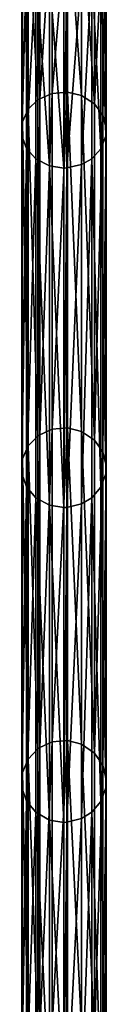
# Model space of a CAD drawing. Header units: millimetres. Extents: x -10 to 423, y -462 to 852.
# Tile 19 of 33: x 28 to 33, y 79 to 137. Entities that reach past the tile are written whole.
import ezdxf

# ---------------------------------------------------------------- set-up
doc = ezdxf.new("R2010")
doc.units = ezdxf.units.MM
doc.header["$LTSCALE"] = 25.4
doc.layers.get('0').update_dxf_attribs({"true_color": 0xff5454})

# ---------------------------------------------------------------- blocks, each defined once
blk = doc.blocks.new('EYE-SUPER-6493-6500-6506.STL#1')
at = {"color": 18, "true_color": 0x000000}
mesh = blk.add_polyface(dxfattribs=at)
corners = [(28.959, 132.572, 169.374), (29.691, 143.933, 148.883), (28.959, 143.637, 148.711), (29.691, 132.879, 169.526)]
mesh.append_faces([[corners[k] for k in face] for face in [(0, 1, 2), (1, 0, 3)]], dxfattribs={"vtx0": -1, "color": 18})
mesh = blk.add_polyface(dxfattribs=at)
corners = [(29.691, 132.879, 169.526), (30.584, 144.006, 148.925), (29.691, 143.933, 148.883), (30.584, 132.955, 169.563)]
mesh.append_faces([[corners[k] for k in face] for face in [(0, 1, 2), (1, 0, 3)]], dxfattribs={"vtx0": -1, "color": 18})
mesh = blk.add_polyface(dxfattribs=at)
corners = [(30.584, 144.006, 148.925), (31.414, 132.758, 169.466), (31.414, 143.816, 148.815), (30.584, 132.955, 169.563)]
mesh.append_faces([[corners[k] for k in face] for face in [(0, 1, 2), (1, 0, 3)]], dxfattribs={"vtx0": -1, "color": 18})
mesh = blk.add_polyface(dxfattribs=at)
corners = [(28.84, 132.495, 169.336), (28.274, 143.032, 148.359), (28.274, 131.945, 169.064), (28.84, 143.562, 148.667)]
mesh.append_faces([[corners[k] for k in face] for face in [(0, 1, 2), (1, 0, 3)]], dxfattribs={"vtx0": -1, "color": 18})
mesh = blk.add_polyface(dxfattribs=at)
corners = [(28.84, 132.495, 169.336), (28.959, 143.637, 148.711), (28.84, 143.562, 148.667), (28.959, 132.572, 169.374)]
mesh.append_faces([[corners[k] for k in face] for face in [(0, 1, 2), (1, 0, 3)]], dxfattribs={"vtx0": -1, "color": 18})
mesh = blk.add_polyface(dxfattribs=at)
corners = [(31.414, 143.816, 148.815), (32.186, 132.262, 169.221), (32.186, 143.338, 148.537), (31.414, 132.758, 169.466)]
mesh.append_faces([[corners[k] for k in face] for face in [(0, 1, 2), (1, 0, 3)]], dxfattribs={"vtx0": -1, "color": 18})
mesh = blk.add_polyface(dxfattribs=at)
corners = [(28.274, 131.945, 169.064), (27.93, 142.324, 147.947), (27.93, 131.21, 168.702), (28.274, 143.032, 148.359)]
mesh.append_faces([[corners[k] for k in face] for face in [(0, 1, 2), (1, 0, 3)]], dxfattribs={"vtx0": -1, "color": 18})
mesh = blk.add_polyface(dxfattribs=at)
corners = [(32.667, 142.706, 148.169), (32.186, 132.262, 169.221), (32.667, 131.606, 168.897), (32.186, 143.338, 148.537)]
mesh.append_faces([[corners[k] for k in face] for face in [(0, 1, 2), (1, 0, 3)]], dxfattribs={"vtx0": -1, "color": 18})
mesh = blk.add_polyface(dxfattribs=at)
corners = [(27.93, 131.21, 168.702), (27.897, 141.533, 147.486), (27.897, 130.389, 168.297), (27.93, 142.324, 147.947)]
mesh.append_faces([[corners[k] for k in face] for face in [(0, 1, 2), (1, 0, 3)]], dxfattribs={"vtx0": -1, "color": 18})
mesh = blk.add_polyface(dxfattribs=at)
corners = [(32.866, 141.967, 147.739), (32.667, 131.606, 168.897), (32.866, 130.839, 168.519), (32.667, 142.706, 148.169)]
mesh.append_faces([[corners[k] for k in face] for face in [(0, 1, 2), (1, 0, 3)]], dxfattribs={"vtx0": -1, "color": 18})
mesh = blk.add_polyface(dxfattribs=at)
corners = [(32.839, 141.514, 147.476), (32.866, 130.839, 168.519), (32.839, 130.37, 168.287), (32.866, 141.967, 147.739)]
mesh.append_faces([[corners[k] for k in face] for face in [(0, 1, 2), (1, 0, 3)]], dxfattribs={"vtx0": -1, "color": 18})
mesh = blk.add_polyface(dxfattribs=at)
corners = [(27.897, 130.389, 168.297), (28.178, 140.814, 147.068), (28.178, 129.643, 167.928), (27.897, 141.533, 147.486)]
mesh.append_faces([[corners[k] for k in face] for face in [(0, 1, 2), (1, 0, 3)]], dxfattribs={"vtx0": -1, "color": 18})
mesh = blk.add_polyface(dxfattribs=at)
corners = [(32.547, 140.792, 147.056), (32.839, 130.37, 168.287), (32.547, 129.621, 167.917), (32.839, 141.514, 147.476)]
mesh.append_faces([[corners[k] for k in face] for face in [(0, 1, 2), (1, 0, 3)]], dxfattribs={"vtx0": -1, "color": 18})
mesh = blk.add_polyface(dxfattribs=at)
corners = [(28.178, 129.643, 167.928), (28.725, 140.226, 146.726), (28.725, 129.033, 167.627), (28.178, 140.814, 147.068)]
mesh.append_faces([[corners[k] for k in face] for face in [(0, 1, 2), (1, 0, 3)]], dxfattribs={"vtx0": -1, "color": 18})
mesh = blk.add_polyface(dxfattribs=at)
corners = [(32.015, 140.226, 146.727), (32.547, 129.621, 167.917), (32.015, 129.034, 167.628), (32.547, 140.792, 147.056)]
mesh.append_faces([[corners[k] for k in face] for face in [(0, 1, 2), (1, 0, 3)]], dxfattribs={"vtx0": -1, "color": 18})
mesh = blk.add_polyface(dxfattribs=at)
corners = [(29.532, 128.609, 167.418), (28.725, 140.226, 146.726), (29.532, 139.817, 146.488), (28.725, 129.033, 167.627)]
mesh.append_faces([[corners[k] for k in face] for face in [(0, 1, 2), (1, 0, 3)]], dxfattribs={"vtx0": -1, "color": 18})
mesh = blk.add_polyface(dxfattribs=at)
corners = [(31.422, 139.893, 146.533), (30.554, 128.486, 167.357), (30.554, 139.698, 146.419), (31.422, 128.688, 167.457)]
mesh.append_faces([[corners[k] for k in face] for face in [(0, 1, 2), (1, 0, 3)]], dxfattribs={"vtx0": -1, "color": 18})
mesh = blk.add_polyface(dxfattribs=at)
corners = [(32.015, 140.226, 146.727), (31.422, 128.688, 167.457), (31.422, 139.893, 146.533), (32.015, 129.034, 167.628)]
mesh.append_faces([[corners[k] for k in face] for face in [(0, 1, 2), (1, 0, 3)]], dxfattribs={"vtx0": -1, "color": 18})
mesh = blk.add_polyface(dxfattribs=at)
corners = [(30.369, 128.48, 167.354), (29.532, 139.817, 146.488), (30.369, 139.692, 146.416), (29.532, 128.609, 167.418)]
mesh.append_faces([[corners[k] for k in face] for face in [(0, 1, 2), (1, 0, 3)]], dxfattribs={"vtx0": -1, "color": 18})
mesh = blk.add_polyface(dxfattribs=at)
corners = [(30.554, 139.698, 146.419), (30.369, 128.48, 167.354), (30.369, 139.692, 146.416), (30.554, 128.486, 167.357)]
mesh.append_faces([[corners[k] for k in face] for face in [(0, 1, 2), (1, 0, 3)]], dxfattribs={"vtx0": -1, "color": 18})
mesh = blk.add_polyface(dxfattribs=at)
corners = [(29.691, 113.085, 216.402), (30.584, 132.955, 169.563), (29.691, 132.879, 169.526), (30.584, 113.165, 216.431)]
mesh.append_faces([[corners[k] for k in face] for face in [(0, 1, 2), (1, 0, 3)]], dxfattribs={"vtx0": -1, "color": 18})
mesh = blk.add_polyface(dxfattribs=at)
corners = [(30.584, 132.955, 169.563), (31.414, 112.959, 216.356), (31.414, 132.758, 169.466), (30.584, 113.165, 216.431)]
mesh.append_faces([[corners[k] for k in face] for face in [(0, 1, 2), (1, 0, 3)]], dxfattribs={"vtx0": -1, "color": 18})
mesh = blk.add_polyface(dxfattribs=at)
corners = [(28.84, 112.682, 216.256), (28.274, 131.945, 169.064), (28.274, 112.106, 216.047), (28.84, 132.495, 169.336)]
mesh.append_faces([[corners[k] for k in face] for face in [(0, 1, 2), (1, 0, 3)]], dxfattribs={"vtx0": -1, "color": 18})
mesh = blk.add_polyface(dxfattribs=at)
corners = [(28.84, 112.682, 216.256), (28.959, 132.572, 169.374), (28.84, 132.495, 169.336), (28.959, 112.764, 216.286)]
mesh.append_faces([[corners[k] for k in face] for face in [(0, 1, 2), (1, 0, 3)]], dxfattribs={"vtx0": -1, "color": 18})
mesh = blk.add_polyface(dxfattribs=at)
corners = [(28.959, 112.764, 216.286), (29.691, 132.879, 169.526), (28.959, 132.572, 169.374), (29.691, 113.085, 216.402)]
mesh.append_faces([[corners[k] for k in face] for face in [(0, 1, 2), (1, 0, 3)]], dxfattribs={"vtx0": -1, "color": 18})
mesh = blk.add_polyface(dxfattribs=at)
corners = [(31.414, 132.758, 169.466), (32.186, 112.439, 216.168), (32.186, 132.262, 169.221), (31.414, 112.959, 216.356)]
mesh.append_faces([[corners[k] for k in face] for face in [(0, 1, 2), (1, 0, 3)]], dxfattribs={"vtx0": -1, "color": 18})
mesh = blk.add_polyface(dxfattribs=at)
corners = [(28.274, 112.106, 216.047), (27.93, 131.21, 168.702), (27.93, 111.336, 215.768), (28.274, 131.945, 169.064)]
mesh.append_faces([[corners[k] for k in face] for face in [(0, 1, 2), (1, 0, 3)]], dxfattribs={"vtx0": -1, "color": 18})
mesh = blk.add_polyface(dxfattribs=at)
corners = [(32.667, 131.606, 168.897), (32.186, 112.439, 216.168), (32.667, 111.751, 215.918), (32.186, 132.262, 169.221)]
mesh.append_faces([[corners[k] for k in face] for face in [(0, 1, 2), (1, 0, 3)]], dxfattribs={"vtx0": -1, "color": 18})
mesh = blk.add_polyface(dxfattribs=at)
corners = [(27.93, 111.336, 215.768), (27.897, 130.389, 168.297), (27.897, 110.475, 215.455), (27.93, 131.21, 168.702)]
mesh.append_faces([[corners[k] for k in face] for face in [(0, 1, 2), (1, 0, 3)]], dxfattribs={"vtx0": -1, "color": 18})
mesh = blk.add_polyface(dxfattribs=at)
corners = [(32.866, 130.839, 168.519), (32.667, 111.751, 215.918), (32.866, 110.947, 215.627), (32.667, 131.606, 168.897)]
mesh.append_faces([[corners[k] for k in face] for face in [(0, 1, 2), (1, 0, 3)]], dxfattribs={"vtx0": -1, "color": 18})
mesh = blk.add_polyface(dxfattribs=at)
corners = [(32.839, 130.37, 168.287), (32.866, 110.947, 215.627), (32.839, 110.455, 215.448), (32.866, 130.839, 168.519)]
mesh.append_faces([[corners[k] for k in face] for face in [(0, 1, 2), (1, 0, 3)]], dxfattribs={"vtx0": -1, "color": 18})
mesh = blk.add_polyface(dxfattribs=at)
corners = [(27.897, 110.475, 215.455), (28.178, 129.643, 167.928), (28.178, 109.693, 215.172), (27.897, 130.389, 168.297)]
mesh.append_faces([[corners[k] for k in face] for face in [(0, 1, 2), (1, 0, 3)]], dxfattribs={"vtx0": -1, "color": 18})
mesh = blk.add_polyface(dxfattribs=at)
corners = [(32.547, 129.621, 167.917), (32.839, 110.455, 215.448), (32.547, 109.67, 215.163), (32.839, 130.37, 168.287)]
mesh.append_faces([[corners[k] for k in face] for face in [(0, 1, 2), (1, 0, 3)]], dxfattribs={"vtx0": -1, "color": 18})
mesh = blk.add_polyface(dxfattribs=at)
corners = [(28.178, 109.693, 215.172), (28.725, 129.033, 167.627), (28.725, 109.054, 214.94), (28.178, 129.643, 167.928)]
mesh.append_faces([[corners[k] for k in face] for face in [(0, 1, 2), (1, 0, 3)]], dxfattribs={"vtx0": -1, "color": 18})
mesh = blk.add_polyface(dxfattribs=at)
corners = [(32.015, 129.034, 167.628), (32.547, 109.67, 215.163), (32.015, 109.054, 214.94), (32.547, 129.621, 167.917)]
mesh.append_faces([[corners[k] for k in face] for face in [(0, 1, 2), (1, 0, 3)]], dxfattribs={"vtx0": -1, "color": 18})
mesh = blk.add_polyface(dxfattribs=at)
corners = [(29.532, 108.609, 214.779), (28.725, 129.033, 167.627), (29.532, 128.609, 167.418), (28.725, 109.054, 214.94)]
mesh.append_faces([[corners[k] for k in face] for face in [(0, 1, 2), (1, 0, 3)]], dxfattribs={"vtx0": -1, "color": 18})
mesh = blk.add_polyface(dxfattribs=at)
corners = [(32.015, 129.034, 167.628), (31.422, 108.692, 214.809), (31.422, 128.688, 167.457), (32.015, 109.054, 214.94)]
mesh.append_faces([[corners[k] for k in face] for face in [(0, 1, 2), (1, 0, 3)]], dxfattribs={"vtx0": -1, "color": 18})
mesh = blk.add_polyface(dxfattribs=at)
corners = [(30.369, 108.473, 214.729), (29.532, 128.609, 167.418), (30.369, 128.48, 167.354), (29.532, 108.609, 214.779)]
mesh.append_faces([[corners[k] for k in face] for face in [(0, 1, 2), (1, 0, 3)]], dxfattribs={"vtx0": -1, "color": 18})
mesh = blk.add_polyface(dxfattribs=at)
corners = [(30.554, 128.486, 167.357), (30.369, 108.473, 214.729), (30.369, 128.48, 167.354), (30.554, 108.48, 214.732)]
mesh.append_faces([[corners[k] for k in face] for face in [(0, 1, 2), (1, 0, 3)]], dxfattribs={"vtx0": -1, "color": 18})
mesh = blk.add_polyface(dxfattribs=at)
corners = [(31.422, 128.688, 167.457), (30.554, 108.48, 214.732), (30.554, 128.486, 167.357), (31.422, 108.692, 214.809)]
mesh.append_faces([[corners[k] for k in face] for face in [(0, 1, 2), (1, 0, 3)]], dxfattribs={"vtx0": -1, "color": 18})
mesh = blk.add_polyface(dxfattribs=at)
corners = [(28.84, 94.243, 275.854), (28.274, 112.106, 216.047), (28.274, 93.65, 275.697), (28.84, 112.682, 216.256)]
mesh.append_faces([[corners[k] for k in face] for face in [(0, 1, 2), (1, 0, 3)]], dxfattribs={"vtx0": -1, "color": 18})
mesh = blk.add_polyface(dxfattribs=at)
corners = [(28.84, 94.243, 275.854), (28.959, 112.764, 216.286), (28.84, 112.682, 216.256), (28.959, 94.327, 275.876)]
mesh.append_faces([[corners[k] for k in face] for face in [(0, 1, 2), (1, 0, 3)]], dxfattribs={"vtx0": -1, "color": 18})
mesh = blk.add_polyface(dxfattribs=at)
corners = [(28.959, 94.327, 275.876), (29.691, 113.085, 216.402), (28.959, 112.764, 216.286), (29.691, 94.657, 275.963)]
mesh.append_faces([[corners[k] for k in face] for face in [(0, 1, 2), (1, 0, 3)]], dxfattribs={"vtx0": -1, "color": 18})
mesh = blk.add_polyface(dxfattribs=at)
corners = [(29.691, 94.657, 275.963), (30.584, 113.165, 216.431), (29.691, 113.085, 216.402), (30.584, 94.739, 275.985)]
mesh.append_faces([[corners[k] for k in face] for face in [(0, 1, 2), (1, 0, 3)]], dxfattribs={"vtx0": -1, "color": 18})
mesh = blk.add_polyface(dxfattribs=at)
corners = [(30.584, 113.165, 216.431), (31.414, 94.527, 275.929), (31.414, 112.959, 216.356), (30.584, 94.739, 275.985)]
mesh.append_faces([[corners[k] for k in face] for face in [(0, 1, 2), (1, 0, 3)]], dxfattribs={"vtx0": -1, "color": 18})
mesh = blk.add_polyface(dxfattribs=at)
corners = [(31.414, 112.959, 216.356), (32.186, 93.992, 275.788), (32.186, 112.439, 216.168), (31.414, 94.527, 275.929)]
mesh.append_faces([[corners[k] for k in face] for face in [(0, 1, 2), (1, 0, 3)]], dxfattribs={"vtx0": -1, "color": 18})
mesh = blk.add_polyface(dxfattribs=at)
corners = [(28.274, 93.65, 275.697), (27.93, 111.336, 215.768), (27.93, 92.858, 275.488), (28.274, 112.106, 216.047)]
mesh.append_faces([[corners[k] for k in face] for face in [(0, 1, 2), (1, 0, 3)]], dxfattribs={"vtx0": -1, "color": 18})
mesh = blk.add_polyface(dxfattribs=at)
corners = [(32.667, 111.751, 215.918), (32.186, 93.992, 275.788), (32.667, 93.285, 275.601), (32.186, 112.439, 216.168)]
mesh.append_faces([[corners[k] for k in face] for face in [(0, 1, 2), (1, 0, 3)]], dxfattribs={"vtx0": -1, "color": 18})
mesh = blk.add_polyface(dxfattribs=at)
corners = [(32.866, 110.947, 215.627), (32.667, 93.285, 275.601), (32.866, 92.458, 275.382), (32.667, 111.751, 215.918)]
mesh.append_faces([[corners[k] for k in face] for face in [(0, 1, 2), (1, 0, 3)]], dxfattribs={"vtx0": -1, "color": 18})
mesh = blk.add_polyface(dxfattribs=at)
corners = [(27.93, 92.858, 275.488), (27.897, 110.475, 215.455), (27.897, 91.973, 275.254), (27.93, 111.336, 215.768)]
mesh.append_faces([[corners[k] for k in face] for face in [(0, 1, 2), (1, 0, 3)]], dxfattribs={"vtx0": -1, "color": 18})
mesh = blk.add_polyface(dxfattribs=at)
corners = [(32.839, 110.455, 215.448), (32.866, 92.458, 275.382), (32.839, 91.952, 275.248), (32.866, 110.947, 215.627)]
mesh.append_faces([[corners[k] for k in face] for face in [(0, 1, 2), (1, 0, 3)]], dxfattribs={"vtx0": -1, "color": 18})
mesh = blk.add_polyface(dxfattribs=at)
corners = [(27.897, 91.973, 275.254), (28.178, 109.693, 215.172), (28.178, 91.169, 275.041), (27.897, 110.475, 215.455)]
mesh.append_faces([[corners[k] for k in face] for face in [(0, 1, 2), (1, 0, 3)]], dxfattribs={"vtx0": -1, "color": 18})
mesh = blk.add_polyface(dxfattribs=at)
corners = [(32.547, 109.67, 215.163), (32.839, 91.952, 275.248), (32.547, 91.145, 275.034), (32.839, 110.455, 215.448)]
mesh.append_faces([[corners[k] for k in face] for face in [(0, 1, 2), (1, 0, 3)]], dxfattribs={"vtx0": -1, "color": 18})
mesh = blk.add_polyface(dxfattribs=at)
corners = [(28.178, 91.169, 275.041), (28.725, 109.054, 214.94), (28.725, 90.511, 274.867), (28.178, 109.693, 215.172)]
mesh.append_faces([[corners[k] for k in face] for face in [(0, 1, 2), (1, 0, 3)]], dxfattribs={"vtx0": -1, "color": 18})
mesh = blk.add_polyface(dxfattribs=at)
corners = [(32.015, 109.054, 214.94), (32.547, 91.145, 275.034), (32.015, 90.512, 274.867), (32.547, 109.67, 215.163)]
mesh.append_faces([[corners[k] for k in face] for face in [(0, 1, 2), (1, 0, 3)]], dxfattribs={"vtx0": -1, "color": 18})
mesh = blk.add_polyface(dxfattribs=at)
corners = [(29.532, 90.054, 274.746), (28.725, 109.054, 214.94), (29.532, 108.609, 214.779), (28.725, 90.511, 274.867)]
mesh.append_faces([[corners[k] for k in face] for face in [(0, 1, 2), (1, 0, 3)]], dxfattribs={"vtx0": -1, "color": 18})
mesh = blk.add_polyface(dxfattribs=at)
corners = [(30.369, 89.914, 274.709), (29.532, 108.609, 214.779), (30.369, 108.473, 214.729), (29.532, 90.054, 274.746)]
mesh.append_faces([[corners[k] for k in face] for face in [(0, 1, 2), (1, 0, 3)]], dxfattribs={"vtx0": -1, "color": 18})
mesh = blk.add_polyface(dxfattribs=at)
corners = [(31.422, 108.692, 214.809), (30.554, 89.921, 274.711), (30.554, 108.48, 214.732), (31.422, 90.139, 274.768)]
mesh.append_faces([[corners[k] for k in face] for face in [(0, 1, 2), (1, 0, 3)]], dxfattribs={"vtx0": -1, "color": 18})
mesh = blk.add_polyface(dxfattribs=at)
corners = [(32.015, 109.054, 214.94), (31.422, 90.139, 274.768), (31.422, 108.692, 214.809), (32.015, 90.512, 274.867)]
mesh.append_faces([[corners[k] for k in face] for face in [(0, 1, 2), (1, 0, 3)]], dxfattribs={"vtx0": -1, "color": 18})
mesh = blk.add_polyface(dxfattribs=at)
corners = [(30.554, 108.48, 214.732), (30.369, 89.914, 274.709), (30.369, 108.473, 214.729), (30.554, 89.921, 274.711)]
mesh.append_faces([[corners[k] for k in face] for face in [(0, 1, 2), (1, 0, 3)]], dxfattribs={"vtx0": -1, "color": 18})
mesh = blk.add_polyface(dxfattribs=at)
corners = [(28.959, 77.564, 350.758), (29.691, 94.657, 275.963), (28.959, 94.327, 275.876), (29.691, 77.9, 350.822)]
mesh.append_faces([[corners[k] for k in face] for face in [(0, 1, 2), (1, 0, 3)]], dxfattribs={"vtx0": -1, "color": 18})
mesh = blk.add_polyface(dxfattribs=at)
corners = [(29.691, 77.9, 350.822), (30.584, 94.739, 275.985), (29.691, 94.657, 275.963), (30.584, 77.983, 350.837)]
mesh.append_faces([[corners[k] for k in face] for face in [(0, 1, 2), (1, 0, 3)]], dxfattribs={"vtx0": -1, "color": 18})
mesh = blk.add_polyface(dxfattribs=at)
corners = [(30.584, 94.739, 275.985), (31.414, 77.767, 350.797), (31.414, 94.527, 275.929), (30.584, 77.983, 350.837)]
mesh.append_faces([[corners[k] for k in face] for face in [(0, 1, 2), (1, 0, 3)]], dxfattribs={"vtx0": -1, "color": 18})
mesh = blk.add_polyface(dxfattribs=at)
corners = [(28.84, 77.479, 350.742), (28.274, 93.65, 275.697), (28.274, 76.876, 350.628), (28.84, 94.243, 275.854)]
mesh.append_faces([[corners[k] for k in face] for face in [(0, 1, 2), (1, 0, 3)]], dxfattribs={"vtx0": -1, "color": 18})
mesh = blk.add_polyface(dxfattribs=at)
corners = [(28.84, 77.479, 350.742), (28.959, 94.327, 275.876), (28.84, 94.243, 275.854), (28.959, 77.564, 350.758)]
mesh.append_faces([[corners[k] for k in face] for face in [(0, 1, 2), (1, 0, 3)]], dxfattribs={"vtx0": -1, "color": 18})
mesh = blk.add_polyface(dxfattribs=at)
corners = [(31.414, 94.527, 275.929), (32.186, 77.224, 350.694), (32.186, 93.992, 275.788), (31.414, 77.767, 350.797)]
mesh.append_faces([[corners[k] for k in face] for face in [(0, 1, 2), (1, 0, 3)]], dxfattribs={"vtx0": -1, "color": 18})
mesh = blk.add_polyface(dxfattribs=at)
corners = [(28.274, 76.876, 350.628), (27.93, 92.858, 275.488), (27.93, 76.071, 350.476), (28.274, 93.65, 275.697)]
mesh.append_faces([[corners[k] for k in face] for face in [(0, 1, 2), (1, 0, 3)]], dxfattribs={"vtx0": -1, "color": 18})
mesh = blk.add_polyface(dxfattribs=at)
corners = [(32.667, 93.285, 275.601), (32.186, 77.224, 350.694), (32.667, 76.505, 350.558), (32.186, 93.992, 275.788)]
mesh.append_faces([[corners[k] for k in face] for face in [(0, 1, 2), (1, 0, 3)]], dxfattribs={"vtx0": -1, "color": 18})
mesh = blk.add_polyface(dxfattribs=at)
corners = [(27.93, 76.071, 350.476), (27.897, 91.973, 275.254), (27.897, 75.172, 350.306), (27.93, 92.858, 275.488)]
mesh.append_faces([[corners[k] for k in face] for face in [(0, 1, 2), (1, 0, 3)]], dxfattribs={"vtx0": -1, "color": 18})
mesh = blk.add_polyface(dxfattribs=at)
corners = [(32.866, 92.458, 275.382), (32.667, 76.505, 350.558), (32.866, 75.665, 350.399), (32.667, 93.285, 275.601)]
mesh.append_faces([[corners[k] for k in face] for face in [(0, 1, 2), (1, 0, 3)]], dxfattribs={"vtx0": -1, "color": 18})
mesh = blk.add_polyface(dxfattribs=at)
corners = [(32.839, 91.952, 275.248), (32.866, 75.665, 350.399), (32.839, 75.15, 350.302), (32.866, 92.458, 275.382)]
mesh.append_faces([[corners[k] for k in face] for face in [(0, 1, 2), (1, 0, 3)]], dxfattribs={"vtx0": -1, "color": 18})
mesh = blk.add_polyface(dxfattribs=at)
corners = [(27.897, 75.172, 350.306), (28.178, 91.169, 275.041), (28.178, 74.354, 350.151), (27.897, 91.973, 275.254)]
mesh.append_faces([[corners[k] for k in face] for face in [(0, 1, 2), (1, 0, 3)]], dxfattribs={"vtx0": -1, "color": 18})
mesh = blk.add_polyface(dxfattribs=at)
corners = [(32.547, 91.145, 275.034), (32.839, 75.15, 350.302), (32.547, 74.33, 350.146), (32.839, 91.952, 275.248)]
mesh.append_faces([[corners[k] for k in face] for face in [(0, 1, 2), (1, 0, 3)]], dxfattribs={"vtx0": -1, "color": 18})
mesh = blk.add_polyface(dxfattribs=at)
corners = [(28.178, 74.354, 350.151), (28.725, 90.511, 274.867), (28.725, 73.686, 350.025), (28.178, 91.169, 275.041)]
mesh.append_faces([[corners[k] for k in face] for face in [(0, 1, 2), (1, 0, 3)]], dxfattribs={"vtx0": -1, "color": 18})
mesh = blk.add_polyface(dxfattribs=at)
corners = [(32.015, 90.512, 274.867), (32.547, 74.33, 350.146), (32.015, 73.687, 350.025), (32.547, 91.145, 275.034)]
mesh.append_faces([[corners[k] for k in face] for face in [(0, 1, 2), (1, 0, 3)]], dxfattribs={"vtx0": -1, "color": 18})
mesh = blk.add_polyface(dxfattribs=at)
corners = [(29.532, 73.221, 349.937), (28.725, 90.511, 274.867), (29.532, 90.054, 274.746), (28.725, 73.686, 350.025)]
mesh.append_faces([[corners[k] for k in face] for face in [(0, 1, 2), (1, 0, 3)]], dxfattribs={"vtx0": -1, "color": 18})
mesh = blk.add_polyface(dxfattribs=at)
corners = [(30.369, 73.079, 349.91), (29.532, 90.054, 274.746), (30.369, 89.914, 274.709), (29.532, 73.221, 349.937)]
mesh.append_faces([[corners[k] for k in face] for face in [(0, 1, 2), (1, 0, 3)]], dxfattribs={"vtx0": -1, "color": 18})
mesh = blk.add_polyface(dxfattribs=at)
corners = [(31.422, 90.139, 274.768), (30.554, 73.086, 349.911), (30.554, 89.921, 274.711), (31.422, 73.307, 349.953)]
mesh.append_faces([[corners[k] for k in face] for face in [(0, 1, 2), (1, 0, 3)]], dxfattribs={"vtx0": -1, "color": 18})
mesh = blk.add_polyface(dxfattribs=at)
corners = [(32.015, 90.512, 274.867), (31.422, 73.307, 349.953), (31.422, 90.139, 274.768), (32.015, 73.687, 350.025)]
mesh.append_faces([[corners[k] for k in face] for face in [(0, 1, 2), (1, 0, 3)]], dxfattribs={"vtx0": -1, "color": 18})
mesh = blk.add_polyface(dxfattribs=at)
corners = [(30.554, 89.921, 274.711), (30.369, 73.079, 349.91), (30.369, 89.914, 274.709), (30.554, 73.086, 349.911)]
mesh.append_faces([[corners[k] for k in face] for face in [(0, 1, 2), (1, 0, 3)]], dxfattribs={"vtx0": -1, "color": 18})

msp = doc.modelspace()

# ---------------------------------------------------------------- block references
at = {"color": 0}
msp.add_blockref('EYE-SUPER-6493-6500-6506.STL#1', (0, 0), dxfattribs=at)

doc.saveas('drawing.dxf')
